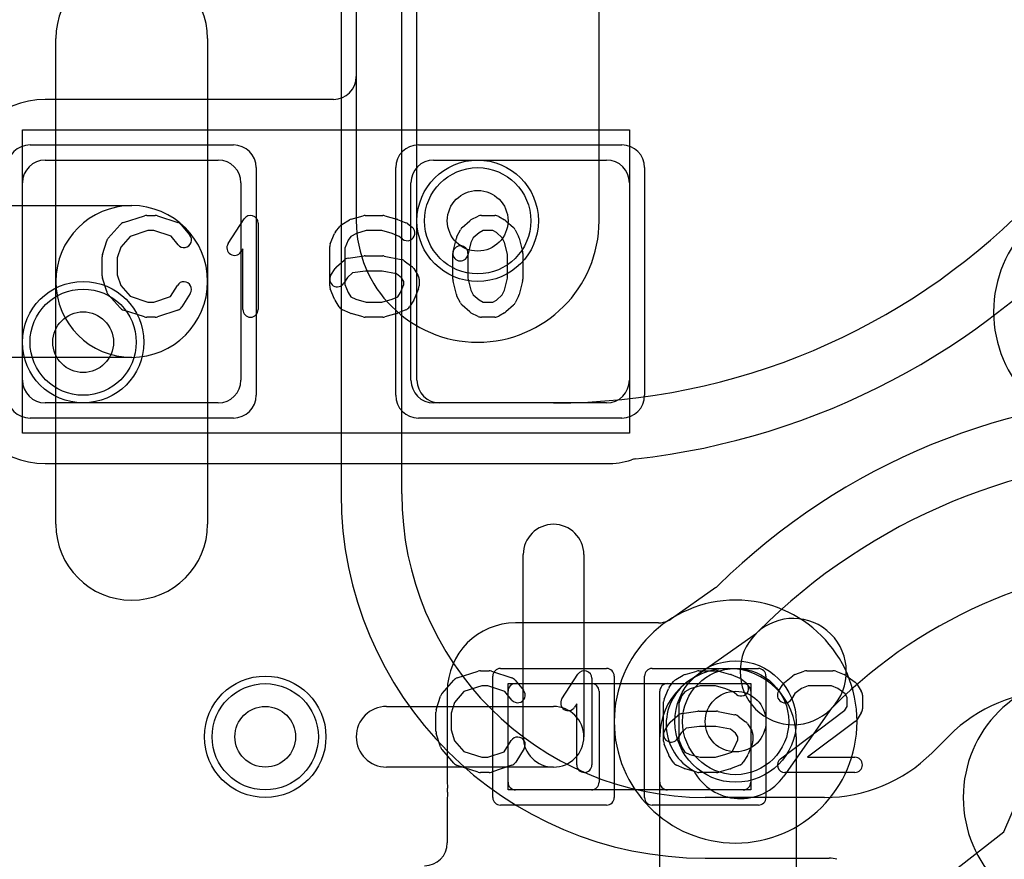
# Model space of a CAD drawing. Extents: x 0 to 20.5, y -0.5 to 20.
# Tile 9 of 20: x 7.2 to 10.4, y 4.5 to 7.3. Entities that reach past the tile are written whole.
import ezdxf

# ---------------------------------------------------------------- set-up
doc = ezdxf.new("R2010")
doc.units = 0
for name, color, linetype in [('Hole', 1, 'CONTINUOUS'), ('L1', 3, 'CONTINUOUS'), ('L2', 3, 'CONTINUOUS'), ('L3', 3, 'CONTINUOUS'), ('L4', 3, 'CONTINUOUS'), ('MetalMask-A', 176, 'CONTINUOUS'), ('PartsArea-A', 111, 'CONTINUOUS'), ('PartsSilk-A', 221, 'CONTINUOUS'), ('Resist-A', 2, 'CONTINUOUS'), ('Resist-B', 2, 'CONTINUOUS')]:
    doc.layers.add(name, color=color, linetype=linetype)

msp = doc.modelspace()

# ---------------------------------------------------------------- linework, layer by layer
at = {"layer": 'Hole'}
for centre in [(8.7, 6.6), (7.4, 6.2), (9.55, 4.95), (8, 4.9)]:
    msp.add_circle(centre, 0.1, dxfattribs=at)
at = {"layer": 'L1'}
for p, q in [((8.3, 7.7), (8.3, 7.07504)), ((8.5, 6.07497), (8.5, 7.70003)), ((7.31, 6.4), (7.31, 7.2)), ((7.81, 7.2), (7.81, 6.4)), ((8.225, 7.00004), (7.275, 7.00004)), ((7.275, 6.8), (7.845, 6.8)), ((8.555, 6.8), (9.125, 6.8)), ((7.2, 6.075), (7.2, 6.725)), ((7.92, 6.725), (7.92, 6.075)), ((8.48, 6.075), (8.48, 6.725)), ((9.2, 6.725), (9.2, 6.075)), ((6.8, 6.65), (7.56, 6.65)), ((7.31, 5.6), (7.31, 6.4)), ((7.81, 6.4), (7.81, 5.6)), ((7.56, 6.15), (6.8, 6.15)), ((7.845, 6), (7.275, 6)), ((9.125, 6), (8.555, 6)), ((8.95, 6), (8.57497, 6)), ((7.275, 5.79996), (9.125, 5.79996)), ((8.85, 4.9), (8.85, 5.5)), ((9.05, 5.5), (9.05, 4.9)), ((9.48449, 5.39135), (9.3388, 5.28873)), ((9.29559, 5.27504), (8.825, 5.27504)), ((9.39544, 5.08396), (9.61898, 5.2414)), ((9.61606, 5.23854), (9.62404, 5.24654)), ((8.825, 5.075), (9.075, 5.075)), ((9.325, 5.075), (9.575, 5.075)), ((8.59996, 5.05), (8.59996, 4.75)), ((8.8, 4.75), (8.8, 5.05)), ((9.1, 5.05), (9.1, 4.75)), ((9.3, 4.75), (9.3, 5.05)), ((9.6, 5.05), (9.6, 4.75)), ((8.4, 5), (8.95, 5)), ((9.87153, 4.99905), (9.86354, 4.99106)), ((9.8664, 4.99398), (9.70896, 4.77044)), ((9.3, 4), (9.3, 4.9)), ((9.75, 4.9), (9.75, 4)), ((8.95, 4.8), (8.4, 4.8)), ((9.075, 4.725), (8.825, 4.725)), ((9.575, 4.725), (9.325, 4.725)), ((8.6, 4.69998), (8.6, 4.55004))]:
    msp.add_line(p, q, dxfattribs=at)
for centre in [(8.7, 6.6), (7.4, 6.2), (9.55, 4.95), (8, 4.9)]:
    msp.add_circle(centre, 0.2, dxfattribs=at)
for centre, radius, start, end in [((8.95, 8.2), 2.2, -90, 0), ((8.95, 8.2), 2.40004, -83.51687, 0), ((7.56, 7.2), 0.25, 0, 180), ((8.225, 7.07504), 0.075, -90, 0), ((7.275, 6.725), 0.27504, 90, 180), ((7.275, 6.725), 0.075, 90, 180), ((7.845, 6.725), 0.075, 0, 90), ((8.555, 6.725), 0.075, 90, 180), ((9.125, 6.725), 0.075, 0, 90), ((7.56, 6.4), 0.25, 0, 180), ((7.56, 6.4), 0.25, -90, 90), ((7.56, 6.4), 0.25, 180, 0), ((7.275, 6.075), 0.27504, 180, -90), ((7.275, 6.075), 0.075, 180, -90), ((7.845, 6.075), 0.075, -90, 0), ((8.555, 6.075), 0.075, 180, -90), ((8.57497, 6.07497), 0.07497, 180, -90), ((9.125, 6.075), 0.075, -90, 0), ((11.02059, 3.85), 2.17504, 90.00026, 134.57847), ((9.125, 6.075), 0.27504, -90, -72.74166), ((9.22884, 5.74075), 0.07497, 96.01021, 107.25782), ((11.02058, 3.85), 1.975, 90, 135), ((7.56, 5.6), 0.25, 180, 0), ((8.95, 5.5), 0.1, 0, 180), ((11.02058, 3.85), 1.625, 90, 135), ((9.44134, 5.45266), 0.07497, -54.8621, -45.42152), ((9.29563, 5.35003), 0.07498, -63.43837, -54.84521), ((9.7398, 5.1148), 0.175, -43.66175, 133.66175), ((8.825, 5.05), 0.22504, 90, 180), ((9.29561, 5.35001), 0.07497, -90.01529, -90), ((9.29561, 5.35006), 0.07502, -90, -63.43495), ((9.7398, 5.1148), 0.175, 135, -45), ((9.525, 4.9), 0.225, 0, 180), ((8.825, 5.05), 0.025, 90, 180), ((9.075, 5.05), 0.025, 0, 90), ((9.325, 5.05), 0.025, 90, 180), ((9.49621, 4.94088), 0.175, 125.1567, -118.64913), ((9.575, 5.05), 0.025, 0, 90), ((8.4, 4.9), 0.1, 90, -90), ((8.95, 4.9), 0.1, -90, 90), ((8.95, 4.9), 0.1, 180, 0), ((9.56588, 4.87121), 0.175, -151.35087, -35.15702), ((8.825, 4.75), 0.22504, 180, -175.06489), ((8.825, 4.75), 0.025, 180, -90), ((9.075, 4.75), 0.025, -90, 0), ((9.325, 4.75), 0.025, 180, -90), ((9.575, 4.75), 0.025, -90, 0), ((8.80001, 4.69993), 0.20001, 174.94018, 179.98568), ((8.5261, 4.72419), 0.07497, -5.06574, 4.93564), ((8.525, 4.55004), 0.075, -90, 0)]:
    msp.add_arc(centre, radius, start, end, dxfattribs=at)
at = {"layer": 'L2'}
for p, q in [((8.29996, 7.5), (8.29996, 6.6)), ((9.10004, 6.6), (9.10004, 7.5))]:
    msp.add_line(p, q, dxfattribs=at)
for centre in [(7.4, 6.2), (8, 4.9)]:
    msp.add_circle(centre, 0.2, dxfattribs=at)
for centre, start, end in [((8.7, 6.6), 180, 0), ((9.55, 4.95), 90, -90), ((9.55, 4.95), -90, 90), ((10.7, 4.7), 90, -90)]:
    msp.add_arc(centre, 0.40004, start, end, dxfattribs=at)
at = {"layer": 'L3'}
for p, q in [((8.29996, 7.5), (8.29996, 6.6)), ((9.10004, 6.6), (9.10004, 7.5))]:
    msp.add_line(p, q, dxfattribs=at)
for centre in [(7.4, 6.2), (8, 4.9)]:
    msp.add_circle(centre, 0.2, dxfattribs=at)
for centre, start, end in [((8.7, 6.6), 180, 0), ((9.55, 4.95), 90, -90), ((9.55, 4.95), -90, 90), ((10.7, 4.7), 90, -90)]:
    msp.add_arc(centre, 0.40004, start, end, dxfattribs=at)
at = {"layer": 'L4'}
for p, q in [((8.24996, 7.34289), (8.24996, 5.7)), ((8.45, 5.7), (8.45, 7.34289)), ((10.25355, 4.90361), (10.19639, 4.84645)), ((10.43375, 4.58734), (10.5163, 4.77908)), ((9.84283, 4.7), (9.45, 4.7)), ((8.82395, 3.33091), (10.43375, 4.58734)), ((9.45, 4.49996), (9.84284, 4.49996))]:
    msp.add_line(p, q, dxfattribs=at)
for centre in [(8.7, 6.6), (7.4, 6.2), (9.55, 4.95), (8, 4.9)]:
    msp.add_circle(centre, 0.2, dxfattribs=at)
for centre, radius, start, end in [((10.8, 6.3), 0.40004, 90, -90), ((9.45, 5.7), 1.20004, 180, -90), ((9.45, 5.7), 1, 180, -90), ((10.60711, 4.55006), 0.5, 89.99985, 135.00081), ((9.84284, 5.2), 0.5, -90.00115, -45), ((9.84284, 4.42499), 0.07497, 89.98471, 90), ((9.84309, 5.20001), 0.70005, -90.01882, -88.73703), ((9.8602, 4.42518), 0.07497, 71.56263, 91.28407)]:
    msp.add_arc(centre, radius, start, end, dxfattribs=at)
at = {"layer": 'MetalMask-A'}
for p, q in [((7.275, 6.8), (7.845, 6.8)), ((8.555, 6.8), (9.125, 6.8)), ((7.2, 6.075), (7.2, 6.725)), ((7.92, 6.725), (7.92, 6.075)), ((8.48, 6.075), (8.48, 6.725)), ((9.2, 6.725), (9.2, 6.075)), ((7.845, 6), (7.275, 6)), ((9.125, 6), (8.555, 6)), ((8.825, 5.075), (9.075, 5.075)), ((9.325, 5.075), (9.575, 5.075)), ((8.8, 4.75), (8.8, 5.05)), ((9.1, 5.05), (9.1, 4.75)), ((9.3, 4.75), (9.3, 5.05)), ((9.6, 5.05), (9.6, 4.75)), ((9.075, 4.725), (8.825, 4.725)), ((9.575, 4.725), (9.325, 4.725))]:
    msp.add_line(p, q, dxfattribs=at)
for centre, radius, start, end in [((7.275, 6.725), 0.075, 90, 180), ((7.845, 6.725), 0.075, 0, 90), ((8.555, 6.725), 0.075, 90, 180), ((9.125, 6.725), 0.075, 0, 90), ((7.275, 6.075), 0.075, 180, -90), ((7.845, 6.075), 0.075, -90, 0), ((8.555, 6.075), 0.075, 180, -90), ((9.125, 6.075), 0.075, -90, 0), ((8.825, 5.05), 0.025, 90, 180), ((9.075, 5.05), 0.025, 0, 90), ((9.325, 5.05), 0.025, 90, 180), ((9.575, 5.05), 0.025, 0, 90), ((8.825, 4.75), 0.025, 180, -90), ((9.075, 4.75), 0.025, -90, 0), ((9.325, 4.75), 0.025, 180, -90), ((9.575, 4.75), 0.025, -90, 0)]:
    msp.add_arc(centre, radius, start, end, dxfattribs=at)
at = {"layer": 'PartsArea-A'}
for p, q in [((7.2, 6.9), (9.2, 6.9)), ((7.2, 5.9), (7.2, 6.9)), ((9.2, 6.9), (9.2, 5.9)), ((9.2, 5.9), (7.2, 5.9)), ((8.8, 5.075), (9.6, 5.075)), ((8.8, 4.725), (8.8, 5.075)), ((9.6, 5.075), (9.6, 4.725)), ((9.6, 4.725), (8.8, 4.725))]:
    msp.add_line(p, q, dxfattribs=at)
at = {"layer": 'PartsSilk-A'}
for p, q in [((7.48258, 6.54239), (7.52147, 6.58683)), ((7.53266, 6.59418), (7.6021, 6.6164)), ((7.60972, 6.61759), (7.6375, 6.61759)), ((7.6454, 6.61631), (7.71207, 6.59409)), ((7.72338, 6.58637), (7.75115, 6.55304)), ((7.87763, 6.5247), (7.93041, 6.60618)), ((7.97639, 6.59259), (7.97639, 6.30741)), ((8.25254, 6.58818), (8.27754, 6.60299)), ((8.28341, 6.60552), (8.3223, 6.61663)), ((8.32917, 6.61759), (8.3875, 6.61759)), ((8.39437, 6.61663), (8.43326, 6.60552)), ((8.43567, 6.60469), (8.46345, 6.59358)), ((8.46979, 6.58989), (8.48368, 6.57878)), ((8.64867, 6.57795), (8.67367, 6.60017)), ((8.6791, 6.60384), (8.70132, 6.61495)), ((8.7125, 6.61759), (8.75694, 6.61759)), ((8.76934, 6.6143), (8.78879, 6.60319)), ((8.793, 6.60017), (8.818, 6.57795)), ((7.61362, 6.56759), (7.55452, 6.54868)), ((7.63344, 6.56759), (7.61362, 6.56759)), ((7.68952, 6.5489), (7.63344, 6.56759)), ((8.21442, 6.52442), (8.22831, 6.55776)), ((8.23139, 6.56315), (8.24528, 6.58167)), ((8.30025, 6.55833), (8.2823, 6.54769)), ((8.33267, 6.56759), (8.30025, 6.55833)), ((8.384, 6.56759), (8.33267, 6.56759)), ((8.41829, 6.55779), (8.384, 6.56759)), ((8.44145, 6.54853), (8.41829, 6.55779)), ((8.63181, 6.54822), (8.64292, 6.57044)), ((8.70442, 6.5606), (8.68549, 6.54377)), ((8.7184, 6.56759), (8.70442, 6.5606)), ((8.7503, 6.56759), (8.7184, 6.56759)), ((8.76173, 6.56106), (8.7503, 6.56759)), ((8.78118, 6.54377), (8.76173, 6.56106)), ((8.82375, 6.57044), (8.83486, 6.54822)), ((7.46364, 6.48894), (7.47753, 6.53339)), ((7.55452, 6.54868), (7.52368, 6.51344)), ((7.71273, 6.52104), (7.68952, 6.5489)), ((8.27327, 6.53565), (8.2625, 6.50981)), ((8.2823, 6.54769), (8.27327, 6.53565)), ((8.45244, 6.53974), (8.44145, 6.54853)), ((8.61881, 6.49865), (8.62992, 6.5431)), ((8.67776, 6.52831), (8.66731, 6.48653)), ((8.68549, 6.54377), (8.67776, 6.52831)), ((8.78891, 6.52831), (8.78118, 6.54377)), ((8.79861, 6.48951), (8.78891, 6.52831)), ((8.83675, 6.5431), (8.84786, 6.49865)), ((7.52368, 6.51344), (7.5125, 6.47766)), ((7.92639, 6.50801), (7.91959, 6.49752)), ((7.92639, 6.30741), (7.92639, 6.50801)), ((8.2125, 6.38519), (8.2125, 6.51481)), ((8.2625, 6.50981), (8.2625, 6.39019)), ((8.61806, 6.40741), (8.61806, 6.49259)), ((8.66806, 6.49259), (8.66806, 6.41049)), ((8.79861, 6.41049), (8.79861, 6.48951)), ((8.84861, 6.49259), (8.84861, 6.40741)), ((7.4625, 6.41852), (7.4625, 6.48148)), ((7.5125, 6.47766), (7.5125, 6.42234)), ((8.23478, 6.44832), (8.25978, 6.47054)), ((8.27291, 6.47661), (8.32569, 6.48402)), ((8.32917, 6.48426), (8.3875, 6.48426)), ((8.3924, 6.48377), (8.44796, 6.47266)), ((8.45794, 6.46824), (8.48294, 6.44972)), ((8.2163, 6.42066), (8.23019, 6.44288)), ((8.28735, 6.42814), (8.27068, 6.41333)), ((8.33092, 6.43426), (8.28735, 6.42814)), ((8.38502, 6.43426), (8.33092, 6.43426)), ((8.43267, 6.42473), (8.38502, 6.43426)), ((8.44937, 6.41236), (8.43267, 6.42473)), ((8.48926, 6.44287), (8.50314, 6.42065)), ((7.47753, 6.36661), (7.46364, 6.41106)), ((7.5125, 6.42234), (7.52368, 6.38656)), ((8.27068, 6.41333), (8.2587, 6.39416)), ((8.45694, 6.40024), (8.44937, 6.41236)), ((8.45694, 6.39019), (8.45694, 6.40024)), ((8.50694, 6.40741), (8.50694, 6.38519)), ((8.62992, 6.3569), (8.61881, 6.40135)), ((8.66806, 6.41049), (8.67776, 6.37169)), ((8.78891, 6.37169), (8.79861, 6.41049)), ((8.84786, 6.40135), (8.83675, 6.3569)), ((7.52368, 6.38656), (7.55452, 6.35132)), ((7.68773, 6.3505), (7.71074, 6.38732)), ((7.75314, 6.36082), (7.72537, 6.31638)), ((8.22831, 6.34224), (8.21442, 6.37558)), ((8.2625, 6.39019), (8.27368, 6.36336)), ((8.27368, 6.36336), (8.28242, 6.34937)), ((8.4373, 6.34981), (8.44577, 6.36336)), ((8.44577, 6.36336), (8.45694, 6.39019)), ((8.50502, 6.37558), (8.49114, 6.34224)), ((8.67776, 6.37169), (8.68549, 6.35623)), ((8.78118, 6.35623), (8.78891, 6.37169)), ((7.52147, 6.31317), (7.48258, 6.35761)), ((7.55452, 6.35132), (7.61362, 6.33241)), ((7.61362, 6.33241), (7.63344, 6.33241)), ((7.63344, 6.33241), (7.68773, 6.3505)), ((8.24408, 6.31638), (8.23019, 6.3386)), ((8.28242, 6.34937), (8.29883, 6.34208)), ((8.29883, 6.34208), (8.33267, 6.33241)), ((8.33267, 6.33241), (8.384, 6.33241)), ((8.384, 6.33241), (8.41829, 6.34221)), ((8.41829, 6.34221), (8.4373, 6.34981)), ((8.48926, 6.3386), (8.47537, 6.31638)), ((8.64292, 6.32956), (8.63181, 6.35178)), ((8.68549, 6.35623), (8.70442, 6.3394)), ((8.70442, 6.3394), (8.7184, 6.33241)), ((8.7184, 6.33241), (8.7503, 6.33241)), ((8.7503, 6.33241), (8.76173, 6.33894)), ((8.76173, 6.33894), (8.78118, 6.35623)), ((8.83486, 6.35178), (8.82375, 6.32956)), ((7.6021, 6.2836), (7.53266, 6.30582)), ((7.71207, 6.30591), (7.6454, 6.28369)), ((8.28013, 6.29567), (8.25513, 6.30678)), ((8.3223, 6.28337), (8.28341, 6.29448)), ((8.43326, 6.29448), (8.39437, 6.28337)), ((8.46345, 6.30642), (8.43567, 6.29531)), ((8.67367, 6.29983), (8.64867, 6.32205)), ((8.70132, 6.28505), (8.6791, 6.29616)), ((8.78879, 6.29681), (8.76934, 6.2857)), ((8.818, 6.32205), (8.793, 6.29983)), ((7.6375, 6.28241), (7.60972, 6.28241)), ((8.3875, 6.28241), (8.32917, 6.28241)), ((8.75694, 6.28241), (8.7125, 6.28241)), ((8.63266, 5.09418), (8.7021, 5.1164)), ((8.70972, 5.11759), (8.7375, 5.11759)), ((8.7454, 5.11631), (8.81207, 5.09409)), ((8.97763, 5.0247), (9.03041, 5.10618)), ((9.35254, 5.08818), (9.37754, 5.10299)), ((9.38341, 5.10552), (9.4223, 5.11663)), ((9.42917, 5.11759), (9.4875, 5.11759)), ((9.49437, 5.11663), (9.53326, 5.10552)), ((9.53567, 5.10469), (9.56345, 5.09358)), ((9.71077, 5.07878), (9.73855, 5.101)), ((9.74563, 5.10497), (9.77618, 5.11608)), ((9.78472, 5.11759), (9.87083, 5.11759)), ((9.88011, 5.1158), (9.90789, 5.10469)), ((9.91331, 5.1017), (9.94387, 5.07948)), ((8.58258, 5.04239), (8.62147, 5.08683)), ((8.71362, 5.06759), (8.65452, 5.04868)), ((8.73344, 5.06759), (8.71362, 5.06759)), ((8.78952, 5.0489), (8.73344, 5.06759)), ((8.82338, 5.08637), (8.85115, 5.05304)), ((9.07639, 5.09259), (9.07639, 4.80741)), ((9.33139, 5.06315), (9.34528, 5.08167)), ((9.43267, 5.06759), (9.40025, 5.05833)), ((9.484, 5.06759), (9.43267, 5.06759)), ((9.51829, 5.05779), (9.484, 5.06759)), ((9.56979, 5.08989), (9.58368, 5.07878)), ((9.6913, 5.05029), (9.70519, 5.07251)), ((9.78912, 5.06759), (9.76658, 5.05939)), ((9.86602, 5.06759), (9.78912, 5.06759)), ((9.88643, 5.05943), (9.86602, 5.06759)), ((9.95037, 5.07251), (9.96426, 5.05029)), ((8.56364, 4.98894), (8.57753, 5.03339)), ((8.65452, 5.04868), (8.62368, 5.01344)), ((8.81273, 5.02104), (8.78952, 5.0489)), ((9.31442, 5.02442), (9.32831, 5.05776)), ((9.37327, 5.03565), (9.3625, 5.00981)), ((9.3823, 5.04769), (9.37327, 5.03565)), ((9.40025, 5.05833), (9.3823, 5.04769)), ((9.54145, 5.04853), (9.51829, 5.05779)), ((9.55244, 5.03974), (9.54145, 5.04853)), ((9.74533, 5.0424), (9.7337, 5.02379)), ((9.76658, 5.05939), (9.74533, 5.0424)), ((9.91054, 5.04189), (9.88643, 5.05943)), ((9.91806, 5.02987), (9.91054, 5.04189)), ((9.91806, 4.99976), (9.91806, 5.02987)), ((9.96806, 5.03704), (9.96806, 4.99259)), ((8.62368, 5.01344), (8.6125, 4.97766)), ((9.02639, 5.00801), (9.01959, 4.99752)), ((9.02639, 4.80741), (9.02639, 5.00801)), ((9.3125, 4.88519), (9.3125, 5.01481)), ((9.3625, 5.00981), (9.3625, 4.89019)), ((9.91043, 4.98756), (9.91806, 4.99976)), ((8.5625, 4.91852), (8.5625, 4.98148)), ((8.6125, 4.97766), (8.6125, 4.92234)), ((9.33478, 4.94832), (9.35978, 4.97054)), ((9.37291, 4.97661), (9.42569, 4.98402)), ((9.42917, 4.98426), (9.4875, 4.98426)), ((9.4924, 4.98377), (9.54796, 4.97266)), ((9.55794, 4.96824), (9.58294, 4.94972)), ((9.69747, 4.82739), (9.91043, 4.98756)), ((9.96426, 4.97934), (9.95037, 4.95712)), ((9.3163, 4.92066), (9.33019, 4.94288)), ((9.43092, 4.93426), (9.38735, 4.92814)), ((9.48502, 4.93426), (9.43092, 4.93426)), ((9.53267, 4.92473), (9.48502, 4.93426)), ((9.58926, 4.94287), (9.60314, 4.92065)), ((9.9442, 4.95039), (9.78733, 4.83241)), ((8.57753, 4.86661), (8.56364, 4.91106)), ((8.6125, 4.92234), (8.62368, 4.88656)), ((9.37068, 4.91333), (9.3587, 4.89416)), ((9.38735, 4.92814), (9.37068, 4.91333)), ((9.54937, 4.91236), (9.53267, 4.92473)), ((9.55694, 4.90024), (9.54937, 4.91236)), ((9.55694, 4.89019), (9.55694, 4.90024)), ((9.60694, 4.90741), (9.60694, 4.88519)), ((8.62368, 4.88656), (8.65452, 4.85132)), ((8.78773, 4.8505), (8.81074, 4.88732)), ((9.32831, 4.84224), (9.31442, 4.87558)), ((9.3625, 4.89019), (9.37368, 4.86336)), ((9.54577, 4.86336), (9.55694, 4.89019)), ((9.60502, 4.87558), (9.59114, 4.84224)), ((8.62147, 4.81317), (8.58258, 4.85761)), ((8.65452, 4.85132), (8.71362, 4.83241)), ((8.73344, 4.83241), (8.78773, 4.8505)), ((8.85314, 4.86082), (8.82537, 4.81638)), ((9.34408, 4.81638), (9.33019, 4.8386)), ((9.37368, 4.86336), (9.38242, 4.84937)), ((9.38242, 4.84937), (9.39883, 4.84208)), ((9.39883, 4.84208), (9.43267, 4.83241)), ((9.484, 4.83241), (9.51829, 4.84221)), ((9.51829, 4.84221), (9.5373, 4.84981)), ((9.5373, 4.84981), (9.54577, 4.86336)), ((9.58926, 4.8386), (9.57537, 4.81638)), ((8.7021, 4.7836), (8.63266, 4.80582)), ((8.71362, 4.83241), (8.73344, 4.83241)), ((8.81207, 4.80591), (8.7454, 4.78369)), ((9.38013, 4.79567), (9.35513, 4.80678)), ((9.43267, 4.83241), (9.484, 4.83241)), ((9.56345, 4.80642), (9.53567, 4.79531)), ((9.78733, 4.83241), (9.94306, 4.83241)), ((8.7375, 4.78241), (8.70972, 4.78241)), ((9.4223, 4.78337), (9.38341, 4.79448)), ((9.4875, 4.78241), (9.42917, 4.78241)), ((9.53326, 4.79448), (9.49437, 4.78337)), ((9.94306, 4.78241), (9.7125, 4.78241))]:
    msp.add_line(p, q, dxfattribs=at)
for centre, start, end in [((7.54028, 6.57037), 107.74642, 138.81192), ((7.60972, 6.59259), 90, 107.74642), ((7.6375, 6.59259), 71.57954, 90), ((7.70417, 6.57037), 39.7909, 71.57954), ((7.95139, 6.59259), 0, 147.06619), ((8.26528, 6.56667), 120.63752, 143.1301), ((8.29028, 6.58148), 105.94854, 120.63752), ((8.32917, 6.59259), 90, 105.94854), ((8.3875, 6.59259), 74.05146, 90), ((8.42639, 6.58148), 68.2071, 74.05146), ((8.45417, 6.57037), 51.33303, 68.2071), ((8.69028, 6.58148), 116.56505, 131.62783), ((8.7125, 6.59259), 90, 116.56505), ((8.75694, 6.59259), 60.26649, 90), ((8.77639, 6.58148), 48.37217, 60.26649), ((8.25139, 6.54815), 143.1301, 157.39424), ((8.46806, 6.55926), -128.66697, 51.34522), ((8.66528, 6.55926), 131.62783, 153.43495), ((8.80139, 6.55926), 26.56505, 48.37217), ((7.50139, 6.52593), 138.81192, 162.63777), ((7.73194, 6.53704), -140.2091, 39.8005), ((7.89861, 6.51111), 147.06646, -32.93381), ((8.2375, 6.51481), 157.39424, 180), ((8.65417, 6.53704), 153.43495, 165.96932), ((8.8125, 6.53704), 14.03068, 26.56505), ((8.64306, 6.49259), 0, 180), ((8.64306, 6.49259), 165.96932, -14.03321), ((8.82361, 6.49259), 0, 14.03068), ((7.4875, 6.48148), 162.63777, 180), ((8.27639, 6.45185), 98.00047, 131.62783), ((8.32917, 6.45926), 90, 98.00047), ((8.3875, 6.45926), 78.69456, 90), ((8.44306, 6.44815), 53.47387, 78.69456), ((8.25139, 6.42963), 131.62783, 147.99462), ((8.46806, 6.42963), 31.98594, 53.47387), ((7.4875, 6.41852), 180, -162.63777), ((7.73194, 6.37407), -32.00538, 147.99925), ((8.2375, 6.40741), 147.99462, -32.01002), ((8.48194, 6.40741), 0, 31.98594), ((8.64306, 6.40741), 180, -165.96932), ((8.82361, 6.40741), -14.03068, 0), ((7.50139, 6.37407), -162.63777, -138.81192), ((8.2375, 6.38519), 180, -157.39424), ((8.48194, 6.38519), -22.60576, 0), ((8.25139, 6.35185), -157.39424, -147.99462), ((8.46806, 6.35185), -32.00538, -22.60576), ((8.65417, 6.36296), -165.96932, -153.43495), ((8.66528, 6.34074), -153.43495, -131.62783), ((8.80139, 6.34074), -48.37217, -26.56505), ((8.8125, 6.36296), -26.56505, -14.03068), ((7.54028, 6.32963), -138.81192, -107.74642), ((7.70417, 6.32963), -71.57954, -32.00538), ((7.95139, 6.30741), 180, 0), ((8.26528, 6.32963), -147.99462, -113.95086), ((8.29028, 6.31852), -113.95086, -105.94854), ((8.42639, 6.31852), -74.05146, -68.2071), ((8.45417, 6.32963), -68.2071, -32.00538), ((8.69028, 6.31852), -131.62783, -116.56505), ((8.77639, 6.31852), -60.26649, -48.37217), ((7.60972, 6.30741), -107.74642, -90), ((7.6375, 6.30741), -90, -71.57954), ((8.32917, 6.30741), -105.94854, -90), ((8.3875, 6.30741), -90, -74.05146), ((8.7125, 6.30741), -116.56505, -90), ((8.75694, 6.30741), -90, -60.26649), ((8.64028, 5.07037), 107.74642, 138.81192), ((8.70972, 5.09259), 90, 107.74642), ((8.7375, 5.09259), 71.57954, 90), ((8.80417, 5.07037), 39.7909, 71.57954), ((9.05139, 5.09259), 0, 147.06619), ((9.39028, 5.08148), 105.94854, 120.63752), ((9.42917, 5.09259), 90, 105.94854), ((9.4875, 5.09259), 74.05146, 90), ((9.52639, 5.08148), 68.2071, 74.05146), ((9.75417, 5.08148), 109.97919, 128.65478), ((9.78472, 5.09259), 90, 109.98461), ((9.87083, 5.09259), 68.2071, 90), ((9.89861, 5.08148), 53.98274, 68.20215), ((9.35139, 5.04815), 143.1301, 157.39424), ((9.36528, 5.06667), 120.63752, 143.1301), ((9.56806, 5.05926), -128.66697, 51.34522), ((9.55417, 5.07037), 51.33303, 68.2071), ((9.72639, 5.05926), 128.66697, 147.98998), ((9.92917, 5.05926), 32.00538, 53.97932), ((8.60139, 5.02593), 138.81192, 162.63777), ((8.83194, 5.03704), -140.2091, 39.8005), ((9.7125, 5.03704), 147.99462, -32.01002), ((9.94306, 5.03704), 0, 32.01002), ((8.99861, 5.01111), 147.06646, -32.93381), ((9.3375, 5.01481), 157.39424, 180), ((8.5875, 4.98148), 162.63777, 180), ((9.37639, 4.95185), 98.00047, 131.62783), ((9.42917, 4.95926), 90, 98.00047), ((9.4875, 4.95926), 78.69456, 90), ((9.54306, 4.94815), 53.47387, 78.69456), ((9.94306, 4.99259), -32.00538, 0), ((9.35139, 4.92963), 131.62783, 147.99462), ((9.56806, 4.92963), 31.98594, 53.47387), ((9.92917, 4.97037), -53.0476, -32.01002), ((8.5875, 4.91852), 180, -162.63777), ((9.3375, 4.90741), 147.99462, -32.01002), ((9.58194, 4.90741), 0, 31.98594), ((8.83194, 4.87407), -32.00538, 147.99925), ((9.3375, 4.88519), 180, -157.39424), ((9.58194, 4.88519), -22.60576, 0), ((8.60139, 4.87407), -162.63777, -138.81192), ((9.35139, 4.85185), -157.39424, -147.99462), ((9.56806, 4.85185), -32.00538, -22.60576), ((8.64028, 4.82963), -138.81192, -107.74642), ((8.80417, 4.82963), -71.57954, -32.00538), ((9.05139, 4.80741), 180, 0), ((9.36528, 4.82963), -147.99462, -113.95086), ((9.55417, 4.82963), -68.2071, -32.00538), ((9.7125, 4.80741), 126.9524, -90), ((9.94306, 4.80741), -90, 90), ((8.70972, 4.80741), -107.74642, -90), ((8.7375, 4.80741), -90, -71.57954), ((9.39028, 4.81852), -113.95086, -105.94854), ((9.42917, 4.80741), -105.94854, -90), ((9.4875, 4.80741), -90, -74.05146), ((9.52639, 4.81852), -74.05146, -68.2071)]:
    msp.add_arc(centre, 0.025, start, end, dxfattribs=at)
at = {"layer": 'Resist-A'}
for p, q in [((7.225, 6.85), (7.895, 6.85)), ((8.505, 6.85), (9.175, 6.85)), ((7.97, 6.775), (7.97, 6.025)), ((8.43, 6.025), (8.43, 6.775)), ((9.25, 6.775), (9.25, 6.025)), ((7.895, 5.95), (7.225, 5.95)), ((9.175, 5.95), (8.505, 5.95)), ((8.75, 4.7), (8.75, 5.1)), ((8.775, 5.125), (9.125, 5.125)), ((9.15, 5.1), (9.15, 4.7)), ((9.25, 4.7), (9.25, 5.1)), ((9.275, 5.125), (9.625, 5.125)), ((9.65, 5.1), (9.65, 4.7)), ((9.125, 4.675), (8.775, 4.675)), ((9.625, 4.675), (9.275, 4.675))]:
    msp.add_line(p, q, dxfattribs=at)
for centre in [(8.7, 6.6), (7.4, 6.2), (9.55, 4.95), (8, 4.9)]:
    msp.add_circle(centre, 0.175, dxfattribs=at)
for centre, radius, start, end in [((7.225, 6.775), 0.075, 90, 180), ((7.895, 6.775), 0.075, 0, 90), ((8.505, 6.775), 0.075, 90, 180), ((9.175, 6.775), 0.075, 0, 90), ((7.225, 6.025), 0.075, 180, -90), ((7.895, 6.025), 0.075, -90, 0), ((8.505, 6.025), 0.075, 180, -90), ((9.175, 6.025), 0.075, -90, 0), ((8.775, 5.1), 0.025, 90, 180), ((9.125, 5.1), 0.025, 0, 90), ((9.275, 5.1), 0.025, 90, 180), ((9.625, 5.1), 0.025, 0, 90), ((8.775, 4.7), 0.025, 180, -90), ((9.125, 4.7), 0.025, -90, 0), ((9.275, 4.7), 0.025, 180, -90), ((9.625, 4.7), 0.025, -90, 0)]:
    msp.add_arc(centre, radius, start, end, dxfattribs=at)
at = {"layer": 'Resist-B'}
for centre in [(8.7, 6.6), (7.4, 6.2), (9.55, 4.95), (8, 4.9)]:
    msp.add_circle(centre, 0.175, dxfattribs=at)

doc.saveas('drawing.dxf')
